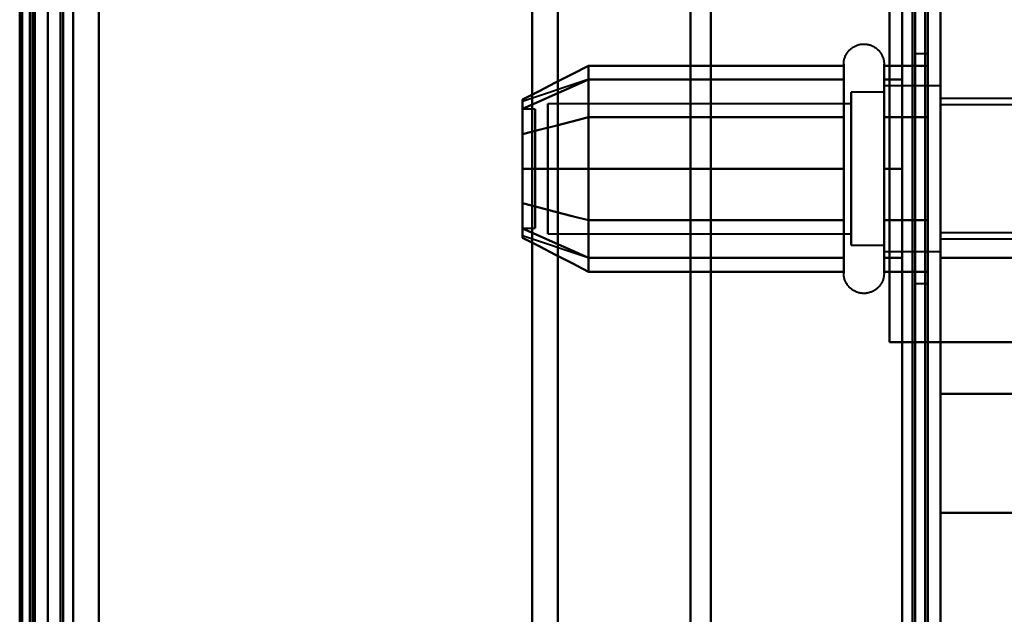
# Model space of a CAD drawing. Header units: millimetres. Extents: x -1087 to 1688, y -120 to 936.
# Tile 76 of 88: x 499 to 538, y 659 to 683. Entities that reach past the tile are written whole.
import ezdxf

# ---------------------------------------------------------------- set-up
doc = ezdxf.new("R2010")
doc.units = ezdxf.units.MM
doc.layers.add('A-GENM', color=13, linetype='Continuous', lineweight=40)
doc.layers.add('G-IMPT', color=8, linetype='Continuous', lineweight=40)

# ---------------------------------------------------------------- blocks, each defined once
blk = doc.blocks.new('NEXA 400 CALQUES_dwg-748074-Arrière')
at = {"layer": 'G-IMPT'}
for p, q in [((534.5, 129.472), (534.5, 862.272)), ((500, 128.972), (500, 827.772)), ((535, 128.972), (535, 827.772)), ((500, 827.272), (500, 129.472)), ((499.3, 750.872), (499.3, 638.372)), ((499.3, 638.372), (499.3, 750.872)), ((500, 750.872), (500, 638.372)), ((500, 525.872), (500, 750.872)), ((500, 525.872), (500, 750.872)), ((500, 638.372), (500, 739.872)), ((500, 739.872), (500, 638.372)), ((500.5, 638.372), (500.5, 739.872)), ((500.5, 739.872), (500.5, 638.372)), ((534.5, 739.872), (534.5, 638.372)), ((534.5, 638.372), (534.5, 739.872)), ((535, 638.372), (535, 739.872)), ((535, 739.872), (535, 638.372)), ((500, 638.372), (500, 739.372)), ((500, 537.372), (500, 739.372)), ((500, 739.372), (500, 638.372)), ((526, 638.372), (526, 739.372)), ((526, 739.372), (526, 638.372)), ((525.198, 738.781), (525.198, 638.372)), ((525.198, 638.372), (525.198, 738.781)), ((501, 638.372), (501, 738.372)), ((501, 738.372), (501, 638.372)), ((501, 738.372), (501, 538.372)), ((520, 638.372), (520, 738.372)), ((520, 738.372), (520, 638.372)), ((535, 668.05), (535, 738.05)), ((535, 738.05), (535, 668.05)), ((499.3, 737.746), (499.3, 638.372)), ((499.3, 538.998), (499.3, 737.746)), ((499.3, 538.998), (499.3, 737.746)), ((518.99, 737.746), (518.99, 638.372)), ((518.99, 737.746), (518.99, 638.372)), ((518.99, 638.372), (518.99, 737.746)), ((518.99, 638.372), (518.99, 737.746)), ((534.5, 681.372), (534, 681.372)), ((534, 681.372), (534, 676.872)), ((534, 676.872), (534, 681.372)), ((534.5, 681.372), (534.5, 672.372)), ((534.5, 681.372), (534.5, 672.372)), ((534.5, 676.872), (534.5, 681.372)), ((534.5, 676.872), (534.5, 681.372)), ((531.204, 678.922), (531.204, 680.972)), ((531.204, 673.322), (531.204, 680.972)), ((532.785, 680.972), (532.785, 678.922)), ((532.785, 680.972), (532.785, 673.322)), ((521.189, 680.367), (518.611, 679.508)), ((531.204, 674.822), (531.204, 680.423)), ((531.204, 674.822), (531.204, 680.423)), ((532.785, 680.423), (532.785, 674.822)), ((532.785, 680.423), (532.785, 674.822)), ((532.785, 679.872), (531.5, 679.872)), ((532.785, 679.872), (531.5, 679.872)), ((531.5, 679.872), (531.5, 675.372)), ((531.5, 674.274), (531.5, 679.872)), ((531.5, 675.372), (531.5, 679.872)), ((531.5, 679.872), (531.5, 674.274)), ((535, 680.122), (532.785, 680.122)), ((535, 680.122), (532.785, 680.122)), ((532.785, 680.122), (532.785, 674.058)), ((532.785, 675.247), (532.785, 680.122)), ((532.785, 674.058), (532.785, 680.122)), ((532.785, 680.122), (532.785, 678.497)), ((532.785, 679.872), (532.785, 675.372)), ((532.785, 675.372), (532.785, 679.872)), ((532.785, 674.274), (532.785, 679.872)), ((532.785, 679.872), (532.785, 674.274)), ((535, 680.122), (535, 676.872)), ((535, 676.872), (535, 680.122)), ((535, 675.247), (535, 680.122)), ((535, 680.122), (535, 676.872)), ((531.5, 679.421), (519.611, 679.421)), ((531.5, 679.421), (519.611, 679.421)), ((519.611, 679.421), (519.611, 674.665)), ((519.611, 674.665), (519.611, 679.421)), ((519.611, 675.598), (519.611, 679.421)), ((519.611, 679.421), (519.611, 675.598)), ((531.5, 673.872), (531.5, 679.47)), ((531.5, 679.47), (531.5, 675.372)), ((531.5, 679.421), (531.5, 674.665)), ((531.5, 674.665), (531.5, 679.421)), ((531.5, 675.598), (531.5, 679.421)), ((531.5, 679.421), (531.5, 675.598)), ((532.785, 679.687), (532.785, 675.247)), ((532.785, 673.622), (532.785, 679.687)), ((532.785, 679.687), (532.785, 675.247)), ((532.785, 673.872), (532.785, 679.47)), ((532.785, 679.47), (532.785, 673.872)), ((535, 673.622), (535, 679.687)), ((540, 679.622), (535, 679.622)), ((535, 676.872), (535, 679.622)), ((535, 679.622), (535, 676.872)), ((540, 679.372), (535, 679.372)), ((535, 676.872), (535, 679.372)), ((535, 679.372), (535, 676.872)), ((519.111, 679.202), (518.611, 679.202)), ((519.111, 679.202), (518.611, 679.202)), ((518.611, 679.202), (518.611, 676.64)), ((518.611, 676.64), (518.611, 679.202)), ((518.611, 679.202), (518.611, 674.554)), ((518.611, 674.554), (518.611, 679.202)), ((518.611, 679.191), (518.611, 674.542)), ((518.611, 674.542), (518.611, 679.191)), ((519.111, 679.202), (519.111, 676.64)), ((519.111, 676.64), (519.111, 679.202)), ((519.111, 679.202), (519.111, 674.554)), ((519.111, 674.554), (519.111, 679.202)), ((519.111, 679.191), (519.111, 674.542)), ((519.111, 674.542), (519.111, 679.191)), ((519.611, 679.079), (519.611, 674.324)), ((519.611, 674.324), (519.611, 679.079)), ((531.5, 679.079), (531.5, 674.324)), ((531.5, 674.324), (531.5, 679.079)), ((531.204, 672.772), (531.204, 678.922)), ((532.785, 678.922), (532.785, 672.772)), ((531.5, 678.372), (531.5, 674.274)), ((531.5, 673.872), (531.5, 678.372)), ((532.785, 673.622), (532.785, 678.497)), ((532.785, 678.497), (532.785, 673.622)), ((532.785, 678.372), (532.785, 673.872)), ((532.785, 673.872), (532.785, 678.372)), ((535, 676.872), (535, 678.497)), ((519.611, 674.324), (519.611, 678.146)), ((519.611, 678.146), (519.611, 674.324)), ((531.5, 674.324), (531.5, 678.146)), ((531.5, 678.146), (531.5, 674.324)), ((518.611, 677.104), (518.611, 674.542)), ((518.611, 674.542), (518.611, 677.104)), ((519.111, 677.104), (519.111, 674.542)), ((519.111, 674.542), (519.111, 677.104)), ((534, 676.872), (534, 672.372)), ((534, 672.372), (534, 676.872)), ((534.5, 672.372), (534.5, 676.872)), ((535, 676.872), (535, 673.622)), ((535, 674.372), (535, 676.872)), ((535, 676.872), (535, 674.372)), ((535, 674.058), (535, 676.872)), ((535, 673.622), (535, 676.872)), ((535, 676.872), (535, 673.622)), ((535, 674.122), (535, 676.872)), ((535, 676.872), (535, 674.122)), ((531.5, 675.372), (531.5, 673.872)), ((531.5, 675.372), (531.5, 673.872)), ((532.785, 675.247), (532.785, 673.622)), ((531.204, 672.772), (531.204, 674.822)), ((532.785, 674.822), (532.785, 672.772)), ((518.611, 674.542), (519.111, 674.542)), ((518.611, 674.542), (519.111, 674.542)), ((535, 674.372), (540, 674.372)), ((521.189, 673.377), (518.611, 674.237)), ((519.611, 674.324), (531.5, 674.324)), ((519.611, 674.324), (531.5, 674.324)), ((535, 674.122), (540, 674.122)), ((531.5, 673.872), (532.785, 673.872)), ((531.5, 673.872), (532.785, 673.872)), ((532.785, 673.622), (535, 673.622)), ((532.785, 673.622), (535, 673.622)), ((535, 670.072), (535, 673.372)), ((535, 673.372), (535, 670.072)), ((534, 672.372), (534.5, 672.372)), ((535, 670.072), (534.4, 670.072)), ((534.4, 670.072), (535, 670.072)), ((535, 663.372), (535, 668.05)), ((535, 668.05), (535, 663.372)), ((535, 663.372), (545.5, 663.372))]:
    blk.add_line(p, q, dxfattribs=at)
at = {"layer": 'G-IMPT', "flags": 128}
for points in [[(534.4, 128.972), (534.4, 312.422), (534.4, 495.872), (534.4, 679.322), (534.4, 862.772)], [(534.4, 862.772), (534.4, 679.322), (534.4, 495.872), (534.4, 312.422), (534.4, 128.972)], [(534.4, 128.972), (534.4, 312.422), (534.4, 495.872), (534.4, 679.322), (534.4, 862.772)], [(534.5, 862.772), (534.5, 679.322), (534.5, 495.872), (534.5, 312.422), (534.5, 128.972)], [(535, 862.772), (535, 679.322), (535, 495.872), (535, 312.422), (535, 128.972)], [(535, 128.972), (535, 312.422), (535, 495.872), (535, 679.322), (535, 862.772)], [(533.9, 862.272), (533.9, 679.072), (533.9, 495.872), (533.9, 312.672), (533.9, 129.472)], [(533.9, 129.472), (533.9, 312.672), (533.9, 495.872), (533.9, 679.072), (533.9, 862.272)], [(533.9, 862.272), (533.9, 679.072), (533.9, 495.872), (533.9, 312.672), (533.9, 129.472)], [(534, 129.472), (534, 312.672), (534, 495.872), (534, 679.072), (534, 862.272)], [(534, 862.272), (534, 679.072), (534, 495.872), (534, 312.672), (534, 129.472)], [(534, 129.472), (534, 312.672), (534, 495.872), (534, 679.072), (534, 862.272)], [(534.5, 129.472), (534.5, 312.672), (534.5, 495.872), (534.5, 679.072), (534.5, 862.272)], [(534.5, 862.272), (534.5, 679.072), (534.5, 495.872), (534.5, 312.672), (534.5, 129.472)], [(534.5, 129.472), (534.5, 312.672), (534.5, 495.872), (534.5, 679.072), (534.5, 862.272)], [(534.5, 862.272), (534.5, 679.072), (534.5, 495.872), (534.5, 312.672), (534.5, 129.472)], [(534.5, 129.472), (534.5, 312.672), (534.5, 495.872), (534.5, 679.072), (534.5, 862.272)], [(534.5, 862.272), (534.5, 679.072), (534.5, 495.872), (534.5, 312.672), (534.5, 129.472)], [(499.4, 827.772), (499.4, 653.072), (499.4, 478.372), (499.4, 303.672), (499.4, 128.972)], [(499.4, 128.972), (499.4, 303.672), (499.4, 478.372), (499.4, 653.072), (499.4, 827.772)], [(499.4, 827.772), (499.4, 653.072), (499.4, 478.372), (499.4, 303.672), (499.4, 128.972)], [(499.5, 128.972), (499.5, 303.672), (499.5, 478.372), (499.5, 653.072), (499.5, 827.772)], [(500, 827.772), (500, 653.072), (500, 478.372), (500, 303.672), (500, 128.972)], [(500, 128.972), (500, 303.672), (500, 478.372), (500, 653.072), (500, 827.772)], [(502, 827.772), (502, 653.072), (502, 478.372), (502, 303.672), (502, 128.972)], [(502, 128.972), (502, 303.672), (502, 478.372), (502, 653.072), (502, 827.772)], [(502, 827.772), (502, 653.072), (502, 478.372), (502, 303.672), (502, 128.972)], [(502, 128.972), (502, 303.672), (502, 478.372), (502, 653.072), (502, 827.772)], [(534.4, 128.972), (534.4, 303.672), (534.4, 478.372), (534.4, 653.072), (534.4, 827.772)], [(534.4, 827.772), (534.4, 653.072), (534.4, 478.372), (534.4, 303.672), (534.4, 128.972)], [(534.4, 827.772), (534.4, 653.072), (534.4, 478.372), (534.4, 303.672), (534.4, 128.972)], [(534.5, 128.972), (534.5, 303.672), (534.5, 478.372), (534.5, 653.072), (534.5, 827.772)], [(535, 128.972), (535, 303.672), (535, 478.372), (535, 653.072), (535, 827.772)], [(535, 827.772), (535, 653.072), (535, 478.372), (535, 303.672), (535, 128.972)], [(498.9, 827.272), (498.9, 660.797), (498.9, 494.322), (498.9, 327.847), (498.9, 161.372)], [(498.9, 161.372), (498.9, 327.847), (498.9, 494.322), (498.9, 660.797), (498.9, 827.272)], [(499, 827.372), (499, 652.872), (499, 478.372), (499, 303.872), (499, 129.372)], [(499, 129.372), (499, 303.872), (499, 478.372), (499, 652.872), (499, 827.372)], [(499, 827.272), (499, 652.822), (499, 478.372), (499, 303.922), (499, 129.472)], [(499, 129.472), (499, 303.922), (499, 478.372), (499, 652.822), (499, 827.272)], [(499.5, 129.472), (499.5, 303.922), (499.5, 478.372), (499.5, 652.822), (499.5, 827.272)], [(499.5, 827.272), (499.5, 652.822), (499.5, 478.372), (499.5, 303.922), (499.5, 129.472)], [(499.5, 129.472), (499.5, 303.922), (499.5, 478.372), (499.5, 652.822), (499.5, 827.272)], [(499.5, 827.272), (499.5, 652.822), (499.5, 478.372), (499.5, 303.922), (499.5, 129.472)], [(499.5, 129.472), (499.5, 303.922), (499.5, 478.372), (499.5, 652.822), (499.5, 827.272)], [(499.5, 827.272), (499.5, 652.822), (499.5, 478.372), (499.5, 303.922), (499.5, 129.472)], [(500, 161.372), (500, 327.847), (500, 494.322), (500, 660.797), (500, 827.272)], [(500, 827.272), (500, 652.822), (500, 478.372), (500, 303.922), (500, 129.472)], [(500, 827.272), (500, 660.797), (500, 494.322), (500, 327.847), (500, 161.372)], [(500, 129.472), (500, 303.922), (500, 478.372), (500, 652.822), (500, 827.272)], [(500, 827.272), (500, 652.822), (500, 478.372), (500, 303.922), (500, 129.472)], [(500, 129.472), (500, 303.922), (500, 478.372), (500, 652.822), (500, 827.272)], [(500.5, 827.272), (500.5, 652.822), (500.5, 478.372), (500.5, 303.922), (500.5, 129.472)], [(500.5, 129.472), (500.5, 303.922), (500.5, 478.372), (500.5, 652.822), (500.5, 827.272)], [(500.6, 129.472), (500.6, 303.922), (500.6, 478.372), (500.6, 652.822), (500.6, 827.272)], [(500.6, 827.272), (500.6, 652.822), (500.6, 478.372), (500.6, 303.922), (500.6, 129.472)], [(500.6, 129.472), (500.6, 303.922), (500.6, 478.372), (500.6, 652.822), (500.6, 827.272)], [(500.6, 827.272), (500.6, 652.822), (500.6, 478.372), (500.6, 303.922), (500.6, 129.472)], [(500.6, 827.272), (500.6, 652.822), (500.6, 478.372), (500.6, 303.922), (500.6, 129.472)], [(500.6, 129.472), (500.6, 303.922), (500.6, 478.372), (500.6, 652.822), (500.6, 827.272)], [(502, 827.272), (502, 652.822), (502, 478.372), (502, 303.922), (502, 129.472)], [(502, 129.472), (502, 303.922), (502, 478.372), (502, 652.822), (502, 827.272)], [(502, 129.472), (502, 303.922), (502, 478.372), (502, 652.822), (502, 827.272)], [(502, 827.272), (502, 652.822), (502, 478.372), (502, 303.922), (502, 129.472)], [(533.5, 827.272), (533.5, 652.822), (533.5, 478.372), (533.5, 303.922), (533.5, 129.472)], [(533.5, 129.472), (533.5, 303.922), (533.5, 478.372), (533.5, 652.822), (533.5, 827.272)], [(533.5, 827.272), (533.5, 652.822), (533.5, 478.372), (533.5, 303.922), (533.5, 129.472)], [(533.5, 129.472), (533.5, 303.922), (533.5, 478.372), (533.5, 652.822), (533.5, 827.272)], [(533.5, 642.872), (533.5, 672.872), (533.5, 702.872), (533.5, 732.872), (533.5, 762.872)], [(533.5, 762.872), (533.5, 732.872), (533.5, 702.872), (533.5, 672.872), (533.5, 642.872)], [(533.5, 642.872), (533.5, 672.872), (533.5, 702.872), (533.5, 732.872), (533.5, 762.872)], [(533.5, 762.872), (533.5, 732.872), (533.5, 702.872), (533.5, 672.872), (533.5, 642.872)], [(534.5, 762.872), (534.5, 732.872), (534.5, 702.872), (534.5, 672.872), (534.5, 642.872)], [(534.5, 642.872), (534.5, 672.872), (534.5, 702.872), (534.5, 732.872), (534.5, 762.872)], [(534.5, 762.872), (534.5, 732.872), (534.5, 702.872), (534.5, 672.872), (534.5, 642.872)], [(534.5, 642.872), (534.5, 672.872), (534.5, 702.872), (534.5, 732.872), (534.5, 762.872)], [(535, 663.372), (535, 683.122), (535, 702.872), (535, 722.622), (535, 742.372)], [(535, 742.372), (535, 722.622), (535, 702.872), (535, 683.122), (535, 663.372)], [(533, 670.072), (533, 686.472), (533, 702.872), (533, 719.272), (533, 735.672)], [(533, 670.072), (533, 686.472), (533, 702.872), (533, 719.272), (533, 735.672)], [(533, 670.072), (533, 686.472), (533, 702.872), (533, 719.272), (533, 735.672)], [(533, 735.672), (533, 719.272), (533, 702.872), (533, 686.472), (533, 670.072)], [(533, 735.672), (533, 719.272), (533, 702.872), (533, 686.472), (533, 670.072)], [(533, 735.672), (533, 719.272), (533, 702.872), (533, 686.472), (533, 670.072)], [(534.5, 670.072), (534.5, 686.472), (534.5, 702.872), (534.5, 719.272), (534.5, 735.672)], [(534.5, 735.672), (534.5, 719.272), (534.5, 702.872), (534.5, 686.472), (534.5, 670.072)], [(535, 670.072), (535, 686.472), (535, 702.872), (535, 719.272), (535, 735.672)], [(535, 735.672), (535, 719.272), (535, 702.872), (535, 686.472), (535, 670.072)], [(535, 670.072), (535, 686.472), (535, 702.872), (535, 719.272), (535, 735.672)], [(535, 735.672), (535, 719.272), (535, 702.872), (535, 686.472), (535, 670.072)], [(535, 735.672), (535, 719.272), (535, 702.872), (535, 686.472), (535, 670.072)], [(535, 670.072), (535, 686.472), (535, 702.872), (535, 719.272), (535, 735.672)], [(535, 673.372), (535, 688.122), (535, 702.872), (535, 717.622), (535, 732.372)], [(535, 732.372), (535, 717.622), (535, 702.872), (535, 688.122), (535, 673.372)], [(531.204, 680.972), (531.205, 681.004), (531.207, 681.035), (531.21, 681.067), (531.214, 681.098), (531.22, 681.129), (531.227, 681.16), (531.235, 681.191), (531.244, 681.221), (531.255, 681.251), (531.267, 681.28), (531.28, 681.309), (531.294, 681.337), (531.309, 681.365), (531.325, 681.392), (531.342, 681.419), (531.361, 681.444), (531.38, 681.469), (531.4, 681.493), (531.422, 681.517), (531.444, 681.539), (531.467, 681.561), (531.491, 681.582), (531.516, 681.601), (531.541, 681.62), (531.568, 681.637), (531.595, 681.654), (531.622, 681.669), (531.65, 681.684), (531.679, 681.697), (531.708, 681.709), (531.738, 681.72), (531.768, 681.73), (531.799, 681.738), (531.829, 681.745), (531.86, 681.751), (531.892, 681.756), (531.923, 681.759), (531.955, 681.762), (531.986, 681.763), (532.018, 681.762), (532.049, 681.761), (532.081, 681.758), (532.112, 681.754), (532.143, 681.749), (532.174, 681.742), (532.205, 681.734), (532.235, 681.725), (532.265, 681.715), (532.295, 681.704), (532.324, 681.691), (532.352, 681.677), (532.38, 681.662), (532.407, 681.646), (532.434, 681.629), (532.46, 681.611), (532.485, 681.592), (532.509, 681.572), (532.533, 681.551), (532.556, 681.529), (532.578, 681.506), (532.598, 681.482), (532.618, 681.458), (532.637, 681.433), (532.655, 681.407), (532.672, 681.38), (532.688, 681.352), (532.702, 681.324), (532.716, 681.296), (532.728, 681.267), (532.739, 681.237), (532.749, 681.207), (532.758, 681.177), (532.766, 681.146), (532.772, 681.115), (532.777, 681.084), (532.781, 681.052), (532.784, 681.021), (532.785, 680.989), (532.785, 680.972)], [(531.204, 680.972), (531.205, 681.004), (531.207, 681.035), (531.21, 681.067), (531.214, 681.098), (531.22, 681.129), (531.227, 681.16), (531.235, 681.191), (531.244, 681.221), (531.255, 681.251), (531.267, 681.28), (531.28, 681.309), (531.294, 681.337), (531.309, 681.365), (531.325, 681.392), (531.342, 681.419), (531.361, 681.444), (531.38, 681.469), (531.4, 681.493), (531.422, 681.517), (531.444, 681.539), (531.467, 681.561), (531.491, 681.582), (531.516, 681.601), (531.541, 681.62), (531.568, 681.637), (531.595, 681.654), (531.622, 681.669), (531.65, 681.684), (531.679, 681.697), (531.708, 681.709), (531.738, 681.72), (531.768, 681.73), (531.799, 681.738), (531.829, 681.745), (531.86, 681.751), (531.892, 681.756), (531.923, 681.759), (531.955, 681.762), (531.986, 681.763), (532.018, 681.762), (532.049, 681.761), (532.081, 681.758), (532.112, 681.754), (532.143, 681.749), (532.174, 681.742), (532.205, 681.734), (532.235, 681.725), (532.265, 681.715), (532.295, 681.704), (532.324, 681.691), (532.352, 681.677), (532.38, 681.662), (532.407, 681.646), (532.434, 681.629), (532.46, 681.611), (532.485, 681.592), (532.509, 681.572), (532.533, 681.551), (532.556, 681.529), (532.578, 681.506), (532.598, 681.482), (532.618, 681.458), (532.637, 681.433), (532.655, 681.407), (532.672, 681.38), (532.688, 681.352), (532.702, 681.324), (532.716, 681.296), (532.728, 681.267), (532.739, 681.237), (532.749, 681.207), (532.758, 681.177), (532.766, 681.146), (532.772, 681.115), (532.777, 681.084), (532.781, 681.052), (532.784, 681.021), (532.785, 680.989), (532.785, 680.972)], [(521.204, 680.914), (520.556, 680.581), (519.908, 680.248), (519.259, 679.914), (518.611, 679.581)], [(518.611, 679.581), (519.259, 679.914), (519.908, 680.248), (520.556, 680.581), (521.204, 680.914)], [(521.204, 678.893), (521.204, 679.398), (521.204, 679.903), (521.204, 680.409), (521.204, 680.914)], [(521.204, 680.914), (521.204, 680.409), (521.204, 679.903), (521.204, 679.398), (521.204, 678.893)], [(521.204, 680.914), (521.204, 680.409), (521.204, 679.903), (521.204, 679.398), (521.204, 678.893)], [(531.204, 680.914), (528.704, 680.914), (526.204, 680.914), (523.704, 680.914), (521.204, 680.914)], [(521.204, 678.893), (521.204, 679.398), (521.204, 679.903), (521.204, 680.409), (521.204, 680.914)], [(521.204, 680.914), (523.704, 680.914), (526.204, 680.914), (528.704, 680.914), (531.204, 680.914)], [(531.204, 680.972), (531.204, 680.969), (531.204, 680.959), (531.204, 680.943), (531.204, 680.92), (531.204, 680.891), (531.204, 680.855), (531.204, 680.813), (531.204, 680.764), (531.204, 680.709), (531.204, 680.649), (531.204, 680.582), (531.204, 680.509), (531.204, 680.43), (531.204, 680.346), (531.204, 680.256), (531.204, 680.161), (531.204, 680.06), (531.204, 679.955), (531.204, 679.844), (531.204, 679.729), (531.204, 679.609), (531.204, 679.485), (531.204, 679.356), (531.204, 679.224), (531.204, 679.088), (531.204, 678.948), (531.204, 678.805), (531.204, 678.659), (531.204, 678.51), (531.204, 678.358), (531.204, 678.204), (531.204, 678.048), (531.204, 677.89), (531.204, 677.73), (531.204, 677.569), (531.204, 677.407), (531.204, 677.244), (531.204, 677.08), (531.204, 676.917), (531.204, 676.753), (531.204, 676.589), (531.204, 676.425), (531.204, 676.263), (531.204, 676.101), (531.204, 675.941), (531.204, 675.782), (531.204, 675.625), (531.204, 675.469), (531.204, 675.317), (531.204, 675.166), (531.204, 675.018), (531.204, 674.874), (531.204, 674.822)], [(531.204, 678.922), (531.204, 679.063), (531.204, 679.2), (531.204, 679.333), (531.204, 679.462), (531.204, 679.587), (531.204, 679.708), (531.204, 679.824), (531.204, 679.935), (531.204, 680.042), (531.204, 680.143), (531.204, 680.239), (531.204, 680.33), (531.204, 680.416), (531.204, 680.495), (531.204, 680.569), (531.204, 680.637), (531.204, 680.699), (531.204, 680.755), (531.204, 680.804), (531.204, 680.848), (531.204, 680.885), (531.204, 680.915), (531.204, 680.939), (531.204, 680.957), (531.204, 680.968), (531.204, 680.972)], [(531.204, 680.972), (531.204, 680.969), (531.204, 680.959), (531.204, 680.943), (531.204, 680.92), (531.204, 680.891), (531.204, 680.855), (531.204, 680.813), (531.204, 680.764), (531.204, 680.709), (531.204, 680.649), (531.204, 680.582), (531.204, 680.509), (531.204, 680.43), (531.204, 680.423)], [(531.204, 673.322), (531.204, 673.406), (531.204, 673.497), (531.204, 673.593), (531.204, 673.694), (531.204, 673.8), (531.204, 673.911), (531.204, 674.026), (531.204, 674.147), (531.204, 674.271), (531.204, 674.4), (531.204, 674.533), (531.204, 674.669), (531.204, 674.81), (531.204, 674.953), (531.204, 675.099), (531.204, 675.249), (531.204, 675.4), (531.204, 675.555), (531.204, 675.711), (531.204, 675.869), (531.204, 676.029), (531.204, 676.19), (531.204, 676.352), (531.204, 676.515), (531.204, 676.679), (531.204, 676.843), (531.204, 677.007), (531.204, 677.171), (531.204, 677.334), (531.204, 677.496), (531.204, 677.658), (531.204, 677.818), (531.204, 677.977), (531.204, 678.134), (531.204, 678.289), (531.204, 678.442), (531.204, 678.592), (531.204, 678.739), (531.204, 678.884), (531.204, 679.025), (531.204, 679.163), (531.204, 679.297), (531.204, 679.427), (531.204, 679.554), (531.204, 679.675), (531.204, 679.793), (531.204, 679.906), (531.204, 680.013), (531.204, 680.116), (531.204, 680.214), (531.204, 680.306), (531.204, 680.393), (531.204, 680.474), (531.204, 680.55), (531.204, 680.619), (531.204, 680.683), (531.204, 680.74), (531.204, 680.792), (531.204, 680.837), (531.204, 680.875), (531.204, 680.908), (531.204, 680.933), (531.204, 680.953), (531.204, 680.965), (531.204, 680.972), (531.204, 680.972)], [(531.204, 678.893), (531.204, 679.398), (531.204, 679.903), (531.204, 680.409), (531.204, 680.914)], [(531.204, 680.914), (531.204, 680.409), (531.204, 679.903), (531.204, 679.398), (531.204, 678.893)], [(532.785, 680.972), (532.785, 680.969), (532.785, 680.959), (532.785, 680.943), (532.785, 680.92), (532.785, 680.891), (532.785, 680.855), (532.785, 680.813), (532.785, 680.764), (532.785, 680.709), (532.785, 680.649), (532.785, 680.582), (532.785, 680.509), (532.785, 680.43), (532.785, 680.346), (532.785, 680.256), (532.785, 680.161), (532.785, 680.06), (532.785, 679.955), (532.785, 679.844), (532.785, 679.729), (532.785, 679.609), (532.785, 679.485), (532.785, 679.356), (532.785, 679.224), (532.785, 679.088), (532.785, 678.948), (532.785, 678.922)], [(532.785, 674.822), (532.785, 674.966), (532.785, 675.113), (532.785, 675.262), (532.785, 675.414), (532.785, 675.569), (532.785, 675.725), (532.785, 675.883), (532.785, 676.043), (532.785, 676.205), (532.785, 676.367), (532.785, 676.53), (532.785, 676.694), (532.785, 676.858), (532.785, 677.022), (532.785, 677.185), (532.785, 677.348), (532.785, 677.511), (532.785, 677.672), (532.785, 677.833), (532.785, 677.991), (532.785, 678.148), (532.785, 678.303), (532.785, 678.455), (532.785, 678.605), (532.785, 678.752), (532.785, 678.897), (532.785, 679.038), (532.785, 679.175), (532.785, 679.309), (532.785, 679.439), (532.785, 679.565), (532.785, 679.686), (532.785, 679.803), (532.785, 679.915), (532.785, 680.023), (532.785, 680.125), (532.785, 680.223), (532.785, 680.314), (532.785, 680.401), (532.785, 680.481), (532.785, 680.556), (532.785, 680.625), (532.785, 680.688), (532.785, 680.745), (532.785, 680.796), (532.785, 680.84), (532.785, 680.878), (532.785, 680.91), (532.785, 680.935), (532.785, 680.954), (532.785, 680.966), (532.785, 680.972)], [(532.785, 680.972), (532.785, 680.969), (532.785, 680.959), (532.785, 680.943), (532.785, 680.92), (532.785, 680.891), (532.785, 680.855), (532.785, 680.813), (532.785, 680.764), (532.785, 680.709), (532.785, 680.649), (532.785, 680.582), (532.785, 680.509), (532.785, 680.43), (532.785, 680.346), (532.785, 680.256), (532.785, 680.161), (532.785, 680.06), (532.785, 679.955), (532.785, 679.844), (532.785, 679.729), (532.785, 679.609), (532.785, 679.485), (532.785, 679.356), (532.785, 679.224), (532.785, 679.088), (532.785, 678.948), (532.785, 678.805), (532.785, 678.659), (532.785, 678.51), (532.785, 678.358), (532.785, 678.204), (532.785, 678.048), (532.785, 677.89), (532.785, 677.73), (532.785, 677.569), (532.785, 677.407), (532.785, 677.244), (532.785, 677.08), (532.785, 676.917), (532.785, 676.753), (532.785, 676.589), (532.785, 676.425), (532.785, 676.263), (532.785, 676.101), (532.785, 675.941), (532.785, 675.782), (532.785, 675.625), (532.785, 675.469), (532.785, 675.317), (532.785, 675.166), (532.785, 675.018), (532.785, 674.874), (532.785, 674.732), (532.785, 674.594), (532.785, 674.459), (532.785, 674.329), (532.785, 674.202), (532.785, 674.08), (532.785, 673.962), (532.785, 673.849), (532.785, 673.741), (532.785, 673.637), (532.785, 673.539), (532.785, 673.446), (532.785, 673.359), (532.785, 673.322)], [(532.785, 680.423), (532.785, 680.502), (532.785, 680.575), (532.785, 680.643), (532.785, 680.704), (532.785, 680.76), (532.785, 680.809), (532.785, 680.851), (532.785, 680.888), (532.785, 680.918), (532.785, 680.941), (532.785, 680.958), (532.785, 680.968), (532.785, 680.972)], [(532.785, 680.914), (533.214, 680.914), (533.643, 680.914), (534.071, 680.914), (534.5, 680.914)], [(532.785, 678.893), (532.785, 679.398), (532.785, 679.903), (532.785, 680.409), (532.785, 680.914)], [(534.5, 680.914), (534.071, 680.914), (533.643, 680.914), (533.214, 680.914), (532.785, 680.914)], [(532.785, 680.914), (532.785, 680.409), (532.785, 679.903), (532.785, 679.398), (532.785, 678.893)], [(534.5, 680.914), (534.5, 680.409), (534.5, 679.903), (534.5, 679.398), (534.5, 678.893)], [(534.5, 678.893), (534.5, 679.398), (534.5, 679.903), (534.5, 680.409), (534.5, 680.914)], [(534.5, 680.914), (534.5, 680.409), (534.5, 679.903), (534.5, 679.398), (534.5, 678.893)], [(534.5, 678.893), (534.5, 679.398), (534.5, 679.903), (534.5, 680.409), (534.5, 680.914)], [(521.204, 680.372), (520.556, 680.084), (519.908, 679.795), (519.259, 679.507), (518.611, 679.218)], [(518.611, 679.218), (519.259, 679.507), (519.908, 679.795), (520.556, 680.084), (521.204, 680.372)], [(521.204, 680.372), (520.556, 680.084), (519.908, 679.795), (519.259, 679.507), (518.611, 679.218)], [(518.611, 679.218), (519.259, 679.507), (519.908, 679.795), (520.556, 680.084), (521.204, 680.372)], [(521.204, 676.872), (521.204, 677.747), (521.204, 678.622), (521.204, 679.497), (521.204, 680.372)], [(521.204, 680.372), (521.204, 679.497), (521.204, 678.622), (521.204, 677.747), (521.204, 676.872)], [(521.204, 680.372), (521.204, 679.497), (521.204, 678.622), (521.204, 677.747), (521.204, 676.872)], [(531.204, 680.372), (528.704, 680.372), (526.204, 680.372), (523.704, 680.372), (521.204, 680.372)], [(521.204, 680.372), (523.704, 680.372), (526.204, 680.372), (528.704, 680.372), (531.204, 680.372)], [(531.204, 680.372), (528.704, 680.372), (526.204, 680.372), (523.704, 680.372), (521.204, 680.372)], [(521.204, 676.872), (521.204, 677.747), (521.204, 678.622), (521.204, 679.497), (521.204, 680.372)], [(521.204, 680.372), (523.704, 680.372), (526.204, 680.372), (528.704, 680.372), (531.204, 680.372)], [(531.204, 680.423), (531.204, 680.338), (531.204, 680.248), (531.204, 680.152), (531.204, 680.051), (531.204, 679.945), (531.204, 679.834), (531.204, 679.718), (531.204, 679.598), (531.204, 679.473), (531.204, 679.344), (531.204, 679.212), (531.204, 679.075), (531.204, 678.935), (531.204, 678.792), (531.204, 678.645), (531.204, 678.496), (531.204, 678.344), (531.204, 678.19), (531.204, 678.034), (531.204, 677.876), (531.204, 677.716), (531.204, 677.555), (531.204, 677.392), (531.204, 677.229), (531.204, 677.066), (531.204, 676.902), (531.204, 676.738), (531.204, 676.574), (531.204, 676.411), (531.204, 676.248), (531.204, 676.087), (531.204, 675.926), (531.204, 675.768), (531.204, 675.611), (531.204, 675.456), (531.204, 675.303), (531.204, 675.153), (531.204, 675.005), (531.204, 674.861), (531.204, 674.719), (531.204, 674.582), (531.204, 674.448), (531.204, 674.317), (531.204, 674.191), (531.204, 674.069), (531.204, 673.952), (531.204, 673.839), (531.204, 673.731), (531.204, 673.628), (531.204, 673.531), (531.204, 673.438), (531.204, 673.351), (531.204, 673.27), (531.204, 673.195), (531.204, 673.125), (531.204, 673.062), (531.204, 673.004), (531.204, 672.953), (531.204, 672.908), (531.204, 672.869), (531.204, 672.837), (531.204, 672.811), (531.204, 672.792), (531.204, 672.779), (531.204, 672.773), (531.204, 672.772)], [(531.204, 676.872), (531.204, 677.747), (531.204, 678.622), (531.204, 679.497), (531.204, 680.372)], [(531.204, 680.372), (531.204, 679.497), (531.204, 678.622), (531.204, 677.747), (531.204, 676.872)], [(532.785, 672.772), (532.785, 672.776), (532.785, 672.785), (532.785, 672.802), (532.785, 672.825), (532.785, 672.854), (532.785, 672.89), (532.785, 672.932), (532.785, 672.98), (532.785, 673.035), (532.785, 673.096), (532.785, 673.163), (532.785, 673.236), (532.785, 673.314), (532.785, 673.399), (532.785, 673.488), (532.785, 673.584), (532.785, 673.684), (532.785, 673.79), (532.785, 673.9), (532.785, 674.016), (532.785, 674.136), (532.785, 674.26), (532.785, 674.388), (532.785, 674.521), (532.785, 674.657), (532.785, 674.797), (532.785, 674.94), (532.785, 675.086), (532.785, 675.235), (532.785, 675.387), (532.785, 675.541), (532.785, 675.697), (532.785, 675.855), (532.785, 676.014), (532.785, 676.175), (532.785, 676.338), (532.785, 676.501), (532.785, 676.664), (532.785, 676.828), (532.785, 676.992), (532.785, 677.156), (532.785, 677.319), (532.785, 677.482), (532.785, 677.643), (532.785, 677.804), (532.785, 677.963), (532.785, 678.12), (532.785, 678.275), (532.785, 678.428), (532.785, 678.579), (532.785, 678.726), (532.785, 678.871), (532.785, 679.013), (532.785, 679.151), (532.785, 679.285), (532.785, 679.416), (532.785, 679.542), (532.785, 679.665), (532.785, 679.782), (532.785, 679.896), (532.785, 680.004), (532.785, 680.107), (532.785, 680.205), (532.785, 680.298), (532.785, 680.386), (532.785, 680.423)], [(533.5, 680.372), (533.321, 680.372), (533.143, 680.372), (532.964, 680.372), (532.785, 680.372)], [(532.785, 680.372), (532.785, 679.497), (532.785, 678.622), (532.785, 677.747), (532.785, 676.872)], [(532.785, 680.372), (532.964, 680.372), (533.143, 680.372), (533.321, 680.372), (533.5, 680.372)], [(533.5, 680.372), (533.321, 680.372), (533.143, 680.372), (532.964, 680.372), (532.785, 680.372)], [(532.785, 680.372), (532.964, 680.372), (533.143, 680.372), (533.321, 680.372), (533.5, 680.372)], [(532.785, 676.872), (532.785, 677.747), (532.785, 678.622), (532.785, 679.497), (532.785, 680.372)], [(533.5, 676.872), (533.5, 677.747), (533.5, 678.622), (533.5, 679.497), (533.5, 680.372)], [(533.5, 680.372), (533.5, 679.497), (533.5, 678.622), (533.5, 677.747), (533.5, 676.872)], [(533.5, 676.872), (533.5, 677.747), (533.5, 678.622), (533.5, 679.497), (533.5, 680.372)], [(533.5, 680.372), (533.5, 679.497), (533.5, 678.622), (533.5, 677.747), (533.5, 676.872)], [(521.204, 678.893), (520.556, 678.726), (519.908, 678.56), (519.259, 678.393), (518.611, 678.227)], [(518.611, 678.227), (519.259, 678.393), (519.908, 678.56), (520.556, 678.726), (521.204, 678.893)], [(521.204, 678.893), (520.556, 678.726), (519.908, 678.56), (519.259, 678.393), (518.611, 678.227)], [(518.611, 678.227), (519.259, 678.393), (519.908, 678.56), (520.556, 678.726), (521.204, 678.893)], [(521.204, 674.852), (521.204, 675.862), (521.204, 676.872), (521.204, 677.883), (521.204, 678.893)], [(521.204, 678.893), (521.204, 677.883), (521.204, 676.872), (521.204, 675.862), (521.204, 674.852)], [(521.204, 678.893), (521.204, 677.883), (521.204, 676.872), (521.204, 675.862), (521.204, 674.852)], [(531.204, 678.893), (528.704, 678.893), (526.204, 678.893), (523.704, 678.893), (521.204, 678.893)], [(521.204, 678.893), (523.704, 678.893), (526.204, 678.893), (528.704, 678.893), (531.204, 678.893)], [(531.204, 678.893), (528.704, 678.893), (526.204, 678.893), (523.704, 678.893), (521.204, 678.893)], [(521.204, 674.852), (521.204, 675.862), (521.204, 676.872), (521.204, 677.883), (521.204, 678.893)], [(521.204, 678.893), (523.704, 678.893), (526.204, 678.893), (528.704, 678.893), (531.204, 678.893)], [(531.204, 672.772), (531.204, 672.776), (531.204, 672.785), (531.204, 672.802), (531.204, 672.825), (531.204, 672.854), (531.204, 672.89), (531.204, 672.932), (531.204, 672.98), (531.204, 673.035), (531.204, 673.096), (531.204, 673.163), (531.204, 673.236), (531.204, 673.314), (531.204, 673.399), (531.204, 673.488), (531.204, 673.584), (531.204, 673.684), (531.204, 673.79), (531.204, 673.9), (531.204, 674.016), (531.204, 674.136), (531.204, 674.26), (531.204, 674.388), (531.204, 674.521), (531.204, 674.657), (531.204, 674.797), (531.204, 674.94), (531.204, 675.086), (531.204, 675.235), (531.204, 675.387), (531.204, 675.541), (531.204, 675.697), (531.204, 675.855), (531.204, 676.014), (531.204, 676.175), (531.204, 676.338), (531.204, 676.501), (531.204, 676.664), (531.204, 676.828), (531.204, 676.992), (531.204, 677.156), (531.204, 677.319), (531.204, 677.482), (531.204, 677.643), (531.204, 677.804), (531.204, 677.963), (531.204, 678.12), (531.204, 678.275), (531.204, 678.428), (531.204, 678.579), (531.204, 678.726), (531.204, 678.871), (531.204, 678.922)], [(531.204, 674.852), (531.204, 675.862), (531.204, 676.872), (531.204, 677.883), (531.204, 678.893)], [(531.204, 678.893), (531.204, 677.883), (531.204, 676.872), (531.204, 675.862), (531.204, 674.852)], [(532.785, 678.922), (532.785, 678.779), (532.785, 678.632), (532.785, 678.482), (532.785, 678.33), (532.785, 678.176), (532.785, 678.02), (532.785, 677.861), (532.785, 677.701), (532.785, 677.54), (532.785, 677.378), (532.785, 677.215), (532.785, 677.051), (532.785, 676.887), (532.785, 676.723), (532.785, 676.559), (532.785, 676.396), (532.785, 676.234), (532.785, 676.072), (532.785, 675.912), (532.785, 675.753), (532.785, 675.597), (532.785, 675.442), (532.785, 675.289), (532.785, 675.139), (532.785, 674.992), (532.785, 674.848), (532.785, 674.707), (532.785, 674.569), (532.785, 674.436), (532.785, 674.306), (532.785, 674.18), (532.785, 674.058), (532.785, 673.941), (532.785, 673.829), (532.785, 673.722), (532.785, 673.619), (532.785, 673.522), (532.785, 673.43), (532.785, 673.344), (532.785, 673.263), (532.785, 673.188), (532.785, 673.119), (532.785, 673.056), (532.785, 672.999), (532.785, 672.949), (532.785, 672.904), (532.785, 672.866), (532.785, 672.834), (532.785, 672.809), (532.785, 672.791), (532.785, 672.778), (532.785, 672.773)], [(534.5, 678.893), (534.071, 678.893), (533.643, 678.893), (533.214, 678.893), (532.785, 678.893)], [(532.785, 678.893), (533.214, 678.893), (533.643, 678.893), (534.071, 678.893), (534.5, 678.893)], [(532.785, 674.852), (532.785, 675.862), (532.785, 676.872), (532.785, 677.883), (532.785, 678.893)], [(534.5, 678.893), (534.071, 678.893), (533.643, 678.893), (533.214, 678.893), (532.785, 678.893)], [(532.785, 678.893), (532.785, 677.883), (532.785, 676.872), (532.785, 675.862), (532.785, 674.852)], [(532.785, 678.893), (533.214, 678.893), (533.643, 678.893), (534.071, 678.893), (534.5, 678.893)], [(534.5, 678.893), (534.5, 677.883), (534.5, 676.872), (534.5, 675.862), (534.5, 674.852)], [(534.5, 674.852), (534.5, 675.862), (534.5, 676.872), (534.5, 677.883), (534.5, 678.893)], [(534.5, 678.893), (534.5, 677.883), (534.5, 676.872), (534.5, 675.862), (534.5, 674.852)], [(534.5, 674.852), (534.5, 675.862), (534.5, 676.872), (534.5, 677.883), (534.5, 678.893)], [(518.611, 676.872), (519.259, 676.872), (519.908, 676.872), (520.556, 676.872), (521.204, 676.872)], [(521.204, 676.872), (520.556, 676.872), (519.908, 676.872), (519.259, 676.872), (518.611, 676.872)], [(518.611, 676.872), (519.259, 676.872), (519.908, 676.872), (520.556, 676.872), (521.204, 676.872)], [(521.204, 676.872), (520.556, 676.872), (519.908, 676.872), (519.259, 676.872), (518.611, 676.872)], [(521.204, 676.872), (521.204, 675.997), (521.204, 675.122), (521.204, 674.247), (521.204, 673.372)], [(521.204, 673.372), (521.204, 674.247), (521.204, 675.122), (521.204, 675.997), (521.204, 676.872)], [(521.204, 673.372), (521.204, 674.247), (521.204, 675.122), (521.204, 675.997), (521.204, 676.872)], [(521.204, 676.872), (523.704, 676.872), (526.204, 676.872), (528.704, 676.872), (531.204, 676.872)], [(521.204, 676.872), (521.204, 675.997), (521.204, 675.122), (521.204, 674.247), (521.204, 673.372)], [(531.204, 676.872), (528.704, 676.872), (526.204, 676.872), (523.704, 676.872), (521.204, 676.872)], [(521.204, 676.872), (523.704, 676.872), (526.204, 676.872), (528.704, 676.872), (531.204, 676.872)], [(531.204, 676.872), (528.704, 676.872), (526.204, 676.872), (523.704, 676.872), (521.204, 676.872)], [(531.204, 676.872), (531.204, 675.997), (531.204, 675.122), (531.204, 674.247), (531.204, 673.372)], [(531.204, 673.372), (531.204, 674.247), (531.204, 675.122), (531.204, 675.997), (531.204, 676.872)], [(533.5, 676.872), (533.321, 676.872), (533.143, 676.872), (532.964, 676.872), (532.785, 676.872)], [(532.785, 676.872), (532.785, 675.997), (532.785, 675.122), (532.785, 674.247), (532.785, 673.372)], [(532.785, 676.872), (532.964, 676.872), (533.143, 676.872), (533.321, 676.872), (533.5, 676.872)], [(533.5, 676.872), (533.321, 676.872), (533.143, 676.872), (532.964, 676.872), (532.785, 676.872)], [(532.785, 676.872), (532.964, 676.872), (533.143, 676.872), (533.321, 676.872), (533.5, 676.872)], [(532.785, 673.372), (532.785, 674.247), (532.785, 675.122), (532.785, 675.997), (532.785, 676.872)], [(533.5, 673.372), (533.5, 674.247), (533.5, 675.122), (533.5, 675.997), (533.5, 676.872)], [(533.5, 676.872), (533.5, 675.997), (533.5, 675.122), (533.5, 674.247), (533.5, 673.372)], [(533.5, 673.372), (533.5, 674.247), (533.5, 675.122), (533.5, 675.997), (533.5, 676.872)], [(533.5, 676.872), (533.5, 675.997), (533.5, 675.122), (533.5, 674.247), (533.5, 673.372)], [(521.204, 674.852), (520.556, 675.018), (519.908, 675.185), (519.259, 675.351), (518.611, 675.518)], [(518.611, 675.518), (519.259, 675.351), (519.908, 675.185), (520.556, 675.018), (521.204, 674.852)], [(521.204, 674.852), (520.556, 675.018), (519.908, 675.185), (519.259, 675.351), (518.611, 675.518)], [(518.611, 675.518), (519.259, 675.351), (519.908, 675.185), (520.556, 675.018), (521.204, 674.852)], [(521.204, 672.831), (521.204, 673.336), (521.204, 673.841), (521.204, 674.346), (521.204, 674.852)], [(521.204, 674.852), (521.204, 674.346), (521.204, 673.841), (521.204, 673.336), (521.204, 672.831)], [(521.204, 674.852), (521.204, 674.346), (521.204, 673.841), (521.204, 673.336), (521.204, 672.831)], [(531.204, 674.852), (528.704, 674.852), (526.204, 674.852), (523.704, 674.852), (521.204, 674.852)], [(521.204, 674.852), (523.704, 674.852), (526.204, 674.852), (528.704, 674.852), (531.204, 674.852)], [(531.204, 674.852), (528.704, 674.852), (526.204, 674.852), (523.704, 674.852), (521.204, 674.852)], [(521.204, 672.831), (521.204, 673.336), (521.204, 673.841), (521.204, 674.346), (521.204, 674.852)], [(521.204, 674.852), (523.704, 674.852), (526.204, 674.852), (528.704, 674.852), (531.204, 674.852)], [(531.204, 672.831), (531.204, 673.336), (531.204, 673.841), (531.204, 674.346), (531.204, 674.852)], [(531.204, 674.852), (531.204, 674.346), (531.204, 673.841), (531.204, 673.336), (531.204, 672.831)], [(531.204, 674.822), (531.204, 674.682), (531.204, 674.545), (531.204, 674.412), (531.204, 674.283), (531.204, 674.158), (531.204, 674.037), (531.204, 673.921), (531.204, 673.809), (531.204, 673.703), (531.204, 673.601), (531.204, 673.505), (531.204, 673.414), (531.204, 673.329), (531.204, 673.249), (531.204, 673.175), (531.204, 673.108), (531.204, 673.046), (531.204, 672.99), (531.204, 672.94), (531.204, 672.897), (531.204, 672.86), (531.204, 672.829), (531.204, 672.805), (531.204, 672.788), (531.204, 672.777), (531.204, 672.772)], [(534.5, 674.852), (534.071, 674.852), (533.643, 674.852), (533.214, 674.852), (532.785, 674.852)], [(532.785, 674.852), (533.214, 674.852), (533.643, 674.852), (534.071, 674.852), (534.5, 674.852)], [(532.785, 672.831), (532.785, 673.336), (532.785, 673.841), (532.785, 674.346), (532.785, 674.852)], [(534.5, 674.852), (534.071, 674.852), (533.643, 674.852), (533.214, 674.852), (532.785, 674.852)], [(532.785, 674.852), (532.785, 674.346), (532.785, 673.841), (532.785, 673.336), (532.785, 672.831)], [(532.785, 674.852), (533.214, 674.852), (533.643, 674.852), (534.071, 674.852), (534.5, 674.852)], [(532.785, 672.772), (532.785, 672.776), (532.785, 672.785), (532.785, 672.802), (532.785, 672.825), (532.785, 672.854), (532.785, 672.89), (532.785, 672.932), (532.785, 672.98), (532.785, 673.035), (532.785, 673.096), (532.785, 673.163), (532.785, 673.236), (532.785, 673.314), (532.785, 673.399), (532.785, 673.488), (532.785, 673.584), (532.785, 673.684), (532.785, 673.79), (532.785, 673.9), (532.785, 674.016), (532.785, 674.136), (532.785, 674.26), (532.785, 674.388), (532.785, 674.521), (532.785, 674.657), (532.785, 674.797), (532.785, 674.822)], [(534.5, 674.852), (534.5, 674.346), (534.5, 673.841), (534.5, 673.336), (534.5, 672.831)], [(534.5, 672.831), (534.5, 673.336), (534.5, 673.841), (534.5, 674.346), (534.5, 674.852)], [(534.5, 674.852), (534.5, 674.346), (534.5, 673.841), (534.5, 673.336), (534.5, 672.831)], [(534.5, 672.831), (534.5, 673.336), (534.5, 673.841), (534.5, 674.346), (534.5, 674.852)], [(521.204, 673.372), (520.556, 673.661), (519.908, 673.949), (519.259, 674.238), (518.611, 674.526)], [(518.611, 674.526), (519.259, 674.238), (519.908, 673.949), (520.556, 673.661), (521.204, 673.372)], [(521.204, 673.372), (520.556, 673.661), (519.908, 673.949), (519.259, 674.238), (518.611, 674.526)], [(518.611, 674.526), (519.259, 674.238), (519.908, 673.949), (520.556, 673.661), (521.204, 673.372)], [(518.611, 674.163), (519.259, 673.83), (519.908, 673.497), (520.556, 673.164), (521.204, 672.831)], [(521.204, 672.831), (520.556, 673.164), (519.908, 673.497), (519.259, 673.83), (518.611, 674.163)], [(531.204, 673.372), (528.704, 673.372), (526.204, 673.372), (523.704, 673.372), (521.204, 673.372)], [(521.204, 673.372), (523.704, 673.372), (526.204, 673.372), (528.704, 673.372), (531.204, 673.372)], [(531.204, 673.372), (528.704, 673.372), (526.204, 673.372), (523.704, 673.372), (521.204, 673.372)], [(521.204, 673.372), (523.704, 673.372), (526.204, 673.372), (528.704, 673.372), (531.204, 673.372)], [(531.204, 672.772), (531.204, 672.776), (531.204, 672.785), (531.204, 672.802), (531.204, 672.825), (531.204, 672.854), (531.204, 672.89), (531.204, 672.932), (531.204, 672.98), (531.204, 673.035), (531.204, 673.096), (531.204, 673.163), (531.204, 673.236), (531.204, 673.314), (531.204, 673.322)], [(532.785, 673.372), (532.964, 673.372), (533.143, 673.372), (533.321, 673.372), (533.5, 673.372)], [(533.5, 673.372), (533.321, 673.372), (533.143, 673.372), (532.964, 673.372), (532.785, 673.372)], [(532.785, 673.372), (532.964, 673.372), (533.143, 673.372), (533.321, 673.372), (533.5, 673.372)], [(533.5, 673.372), (533.321, 673.372), (533.143, 673.372), (532.964, 673.372), (532.785, 673.372)], [(532.785, 673.322), (532.785, 673.242), (532.785, 673.169), (532.785, 673.102), (532.785, 673.04), (532.785, 672.985), (532.785, 672.936), (532.785, 672.893), (532.785, 672.857), (532.785, 672.827), (532.785, 672.804), (532.785, 672.787), (532.785, 672.776), (532.785, 672.772)], [(554.861, 673.372), (549.896, 673.372), (544.93, 673.372), (539.965, 673.372), (535, 673.372)], [(535, 673.372), (539.965, 673.372), (544.93, 673.372), (549.896, 673.372), (554.861, 673.372)], [(521.204, 672.831), (523.704, 672.831), (526.204, 672.831), (528.704, 672.831), (531.204, 672.831)], [(531.204, 672.831), (528.704, 672.831), (526.204, 672.831), (523.704, 672.831), (521.204, 672.831)], [(534.5, 672.831), (534.071, 672.831), (533.643, 672.831), (533.214, 672.831), (532.785, 672.831)], [(532.785, 672.831), (533.214, 672.831), (533.643, 672.831), (534.071, 672.831), (534.5, 672.831)], [(532.785, 672.772), (532.785, 672.741), (532.783, 672.709), (532.779, 672.678), (532.775, 672.646), (532.769, 672.615), (532.762, 672.584), (532.754, 672.554), (532.745, 672.524), (532.734, 672.494), (532.723, 672.464), (532.71, 672.436), (532.696, 672.407), (532.681, 672.38), (532.664, 672.352), (532.647, 672.326), (532.629, 672.3), (532.609, 672.275), (532.589, 672.251), (532.568, 672.228), (532.545, 672.205), (532.522, 672.184), (532.498, 672.163), (532.474, 672.143), (532.448, 672.125), (532.422, 672.107), (532.395, 672.091), (532.367, 672.075), (532.339, 672.061), (532.31, 672.048), (532.281, 672.036), (532.251, 672.025), (532.221, 672.015), (532.191, 672.007), (532.16, 671.999), (532.129, 671.993), (532.098, 671.989), (532.066, 671.985), (532.035, 671.983), (532.003, 671.982), (531.972, 671.982), (531.94, 671.984), (531.909, 671.987), (531.877, 671.991), (531.846, 671.996), (531.815, 672.003), (531.784, 672.01), (531.754, 672.019), (531.724, 672.03), (531.695, 672.041), (531.666, 672.054), (531.637, 672.067), (531.609, 672.082), (531.582, 672.098), (531.555, 672.115), (531.53, 672.133), (531.504, 672.152), (531.48, 672.172), (531.456, 672.194), (531.434, 672.216), (531.412, 672.238), (531.391, 672.262), (531.371, 672.287), (531.352, 672.312), (531.334, 672.338), (531.317, 672.365), (531.302, 672.392), (531.287, 672.42), (531.273, 672.449), (531.261, 672.478), (531.25, 672.508), (531.24, 672.538), (531.231, 672.568), (531.224, 672.599), (531.217, 672.63), (531.212, 672.661), (531.208, 672.692), (531.206, 672.724), (531.204, 672.755), (531.204, 672.772)], [(532.785, 672.772), (532.785, 672.741), (532.783, 672.709), (532.779, 672.678), (532.775, 672.646), (532.769, 672.615), (532.762, 672.584), (532.754, 672.554), (532.745, 672.524), (532.734, 672.494), (532.723, 672.464), (532.71, 672.436), (532.696, 672.407), (532.681, 672.38), (532.664, 672.352), (532.647, 672.326), (532.629, 672.3), (532.609, 672.275), (532.589, 672.251), (532.568, 672.228), (532.545, 672.205), (532.522, 672.184), (532.498, 672.163), (532.474, 672.143), (532.448, 672.125), (532.422, 672.107), (532.395, 672.091), (532.367, 672.075), (532.339, 672.061), (532.31, 672.048), (532.281, 672.036), (532.251, 672.025), (532.221, 672.015), (532.191, 672.007), (532.16, 671.999), (532.129, 671.993), (532.098, 671.989), (532.066, 671.985), (532.035, 671.983), (532.003, 671.982), (531.972, 671.982), (531.94, 671.984), (531.909, 671.987), (531.877, 671.991), (531.846, 671.996), (531.815, 672.003), (531.784, 672.01), (531.754, 672.019), (531.724, 672.03), (531.695, 672.041), (531.666, 672.054), (531.637, 672.067), (531.609, 672.082), (531.582, 672.098), (531.555, 672.115), (531.53, 672.133), (531.504, 672.152), (531.48, 672.172), (531.456, 672.194), (531.434, 672.216), (531.412, 672.238), (531.391, 672.262), (531.371, 672.287), (531.352, 672.312), (531.334, 672.338), (531.317, 672.365), (531.302, 672.392), (531.287, 672.42), (531.273, 672.449), (531.261, 672.478), (531.25, 672.508), (531.24, 672.538), (531.231, 672.568), (531.224, 672.599), (531.217, 672.63), (531.212, 672.661), (531.208, 672.692), (531.206, 672.724), (531.204, 672.755), (531.204, 672.772)], [(533.5, 670.072), (533.375, 670.072), (533.25, 670.072), (533.125, 670.072), (533, 670.072)], [(535, 670.072), (534.5, 670.072), (534, 670.072), (533.5, 670.072), (533, 670.072)], [(533, 670.072), (533.375, 670.072), (533.75, 670.072), (534.125, 670.072), (534.5, 670.072)], [(533, 670.072), (533.125, 670.072), (533.25, 670.072), (533.375, 670.072), (533.5, 670.072)], [(534.5, 670.072), (534.125, 670.072), (533.75, 670.072), (533.375, 670.072), (533, 670.072)], [(533, 670.072), (533.35, 670.072), (533.7, 670.072), (534.05, 670.072), (534.4, 670.072)], [(534.4, 670.072), (534.05, 670.072), (533.7, 670.072), (533.35, 670.072), (533, 670.072)], [(533, 670.072), (533.5, 670.072), (534, 670.072), (534.5, 670.072), (535, 670.072)], [(534.4, 670.072), (534.175, 670.072), (533.95, 670.072), (533.725, 670.072), (533.5, 670.072)], [(533.5, 670.072), (533.5, 570.472), (533.5, 470.872), (533.5, 371.272), (533.5, 271.672)], [(533.5, 670.072), (533.5, 570.472), (533.5, 470.872), (533.5, 371.272), (533.5, 271.672)], [(533.5, 271.672), (533.5, 371.272), (533.5, 470.872), (533.5, 570.472), (533.5, 670.072)], [(533.5, 271.672), (533.5, 371.272), (533.5, 470.872), (533.5, 570.472), (533.5, 670.072)], [(533.5, 670.072), (533.738, 670.072), (533.975, 670.072), (534.213, 670.072), (534.45, 670.072)], [(534.4, 271.672), (534.4, 371.272), (534.4, 470.872), (534.4, 570.472), (534.4, 670.072)], [(534.4, 670.072), (534.4, 570.472), (534.4, 470.872), (534.4, 371.272), (534.4, 271.672)], [(534.4, 271.672), (534.4, 371.272), (534.4, 470.872), (534.4, 570.472), (534.4, 670.072)], [(534.45, 670.072), (534.463, 670.072), (534.475, 670.072), (534.487, 670.072), (534.5, 670.072)], [(534.5, 670.072), (534.5, 570.472), (534.5, 470.872), (534.5, 371.272), (534.5, 271.672)], [(535, 271.672), (535, 371.272), (535, 470.872), (535, 570.472), (535, 670.072)], [(557.17, 670.072), (551.628, 670.072), (546.085, 670.072), (540.543, 670.072), (535, 670.072)], [(535, 670.072), (535, 570.472), (535, 470.872), (535, 371.272), (535, 271.672)], [(535, 670.072), (542.288, 670.072), (549.576, 670.072), (556.864, 670.072), (564.152, 670.072)], [(535, 670.072), (540.543, 670.072), (546.085, 670.072), (551.628, 670.072), (557.17, 670.072)], [(564.152, 670.072), (556.864, 670.072), (549.576, 670.072), (542.288, 670.072), (535, 670.072)], [(535, 670.072), (535, 570.472), (535, 470.872), (535, 371.272), (535, 271.672)], [(535, 271.672), (535, 371.272), (535, 470.872), (535, 570.472), (535, 670.072)], [(535, 668.05), (537.625, 668.05), (540.25, 668.05), (542.875, 668.05), (545.5, 668.05)], [(545.5, 668.05), (542.875, 668.05), (540.25, 668.05), (537.625, 668.05), (535, 668.05)], [(535, 663.372), (537.625, 663.372), (540.25, 663.372), (542.875, 663.372), (545.5, 663.372)], [(545.5, 663.372), (542.875, 663.372), (540.25, 663.372), (537.625, 663.372), (535, 663.372)], [(535, 663.372), (535.877, 663.372), (536.754, 663.372), (537.631, 663.372), (538.509, 663.372)], [(538.509, 663.372), (537.631, 663.372), (536.754, 663.372), (535.877, 663.372), (535, 663.372)]]:
    blk.add_lwpolyline(points, dxfattribs=at)
at = {"layer": 'G-IMPT'}
for points in [[(518.611, 679.581), (518.611, 679.532), (518.611, 679.239), (518.611, 678.611), (518.611, 678.227)], [(518.611, 678.227), (518.611, 678.611), (518.611, 679.238), (518.611, 679.532), (518.611, 679.581)], [(518.611, 679.581), (518.611, 679.535), (518.611, 679.239), (518.611, 678.605), (518.611, 678.227)], [(518.611, 678.227), (518.611, 678.606), (518.611, 679.24), (518.611, 679.535), (518.611, 679.581)], [(518.611, 679.218), (518.611, 679.411), (518.611, 679.604), (518.611, 679.411), (518.611, 679.218)], [(518.611, 679.218), (518.611, 679.41), (518.611, 679.508), (518.611, 679.508)], [(518.611, 679.508), (518.611, 679.508), (518.611, 679.41), (518.611, 679.218)], [(518.611, 676.872), (518.611, 677.344), (518.611, 678.238), (518.611, 678.939), (518.611, 679.218)], [(518.611, 679.218), (518.611, 678.939), (518.611, 678.239), (518.611, 677.345), (518.611, 676.872)], [(518.611, 679.218), (518.611, 678.946), (518.611, 678.239), (518.611, 677.336), (518.611, 676.872)], [(518.611, 676.872), (518.611, 677.336), (518.611, 678.239), (518.611, 678.946), (518.611, 679.218)], [(518.611, 678.227), (518.611, 677.793), (518.611, 676.873), (518.611, 675.952), (518.611, 675.518)], [(518.611, 675.518), (518.611, 675.951), (518.611, 676.872), (518.611, 677.793), (518.611, 678.227)], [(518.611, 678.227), (518.611, 677.802), (518.611, 676.872), (518.611, 675.943), (518.611, 675.518)], [(518.611, 675.518), (518.611, 675.943), (518.611, 676.873), (518.611, 677.802), (518.611, 678.227)], [(518.611, 676.872), (518.611, 676.4), (518.611, 675.506), (518.611, 674.806), (518.611, 674.526)], [(518.611, 674.526), (518.611, 674.805), (518.611, 675.506), (518.611, 676.4), (518.611, 676.872)], [(518.611, 674.526), (518.611, 674.799), (518.611, 675.506), (518.611, 676.408), (518.611, 676.872)], [(518.611, 676.872), (518.611, 676.408), (518.611, 675.505), (518.611, 674.798), (518.611, 674.526)], [(518.611, 675.518), (518.611, 675.134), (518.611, 674.506), (518.611, 674.213), (518.611, 674.163)], [(518.611, 674.163), (518.611, 674.213), (518.611, 674.506), (518.611, 675.134), (518.611, 675.518)], [(518.611, 675.518), (518.611, 675.139), (518.611, 674.505), (518.611, 674.21), (518.611, 674.163)], [(518.611, 674.163), (518.611, 674.21), (518.611, 674.505), (518.611, 675.139), (518.611, 675.518)], [(518.611, 674.526), (518.611, 674.333), (518.611, 674.14), (518.611, 674.333), (518.611, 674.526)], [(518.611, 674.526), (518.611, 674.334), (518.611, 674.237), (518.611, 674.237)], [(518.611, 674.237), (518.611, 674.237), (518.611, 674.334), (518.611, 674.526)]]:
    blk.add_open_spline(points, degree=3, dxfattribs=at)
blk = doc.blocks.new('Maintenance r21 - Maintenance r21-748144-Arrière')
at = {"layer": 'A-GENM'}
for p, q in [((535, 862.872), (535, 0)), ((535, 0), (535, 862.872))]:
    blk.add_line(p, q, dxfattribs=at)
blk = doc.blocks.new('Souche connecteur circulaire R23 - Souche connecteur circulaire R23-748178-Arrière')
at = {"layer": 'A-GENM'}
blk.add_line((535, 738), (535, 638), dxfattribs=at)

msp = doc.modelspace()

# ---------------------------------------------------------------- block references
at = {"layer": 'A-GENM'}
for name in ['Maintenance r21 - Maintenance r21-748144-Arrière', 'Souche connecteur circulaire R23 - Souche connecteur circulaire R23-748178-Arrière']:
    msp.add_blockref(name, (0, 0), dxfattribs=at)
at = {"layer": 'G-IMPT'}
msp.add_blockref('NEXA 400 CALQUES_dwg-748074-Arrière', (0, 0), dxfattribs=at)

doc.saveas('drawing.dxf')
